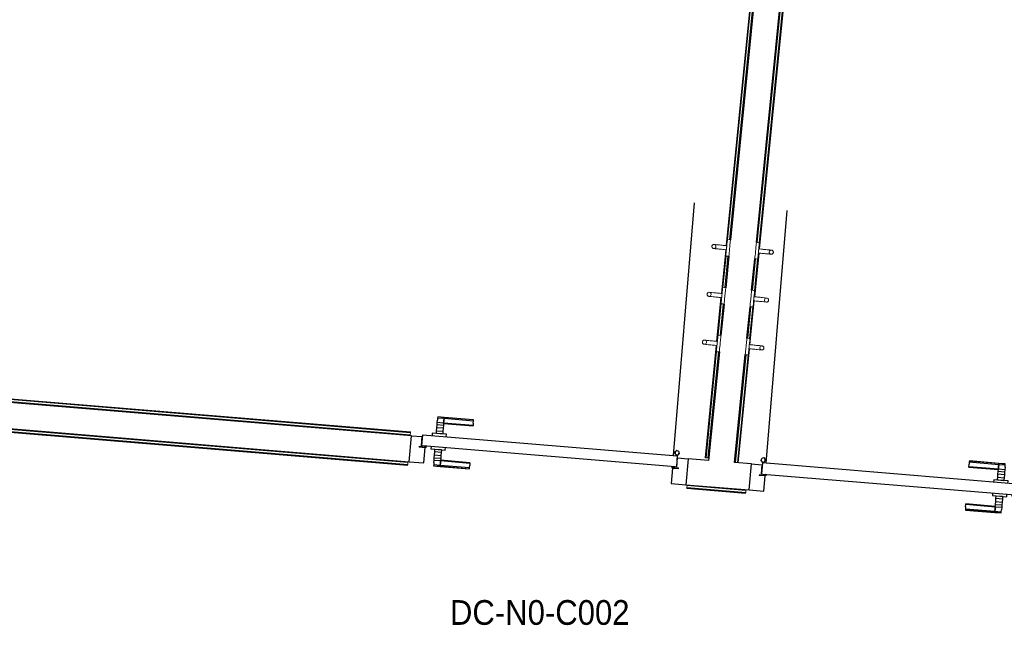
# Model space of a CAD drawing. Header units: millimetres. Extents: x 1909 to 61055, y -36590 to 14615.
# Tile 20 of 40: x 26740 to 30325, y -20157 to -17954. Entities that reach past the tile are written whole.
import ezdxf

# ---------------------------------------------------------------- set-up
doc = ezdxf.new("R2010")
doc.units = ezdxf.units.MM
for name, color, linetype, lineweight in [('A-AREA-IDEN', 7, 'Continuous', 30), ('A-DETL-GENF', 7, 'Continuous', 18), ('A-DOOR', 7, 'Continuous', 25), ('A-FLOR', 7, 'Continuous', 25), ('A-FLOR-HRAL', 7, 'Continuous', 18), ('A-WALL', 7, 'Continuous', 25), ('I-FURN', 7, 'Continuous', 18), ('Q-SPCQ', 7, 'Continuous', 18)]:
    doc.layers.add(name, color=color, linetype=linetype, lineweight=lineweight)
doc.styles.add('Arial_1', font='arial.ttf', dxfattribs={"width": 0.9, "height": 90})

# ---------------------------------------------------------------- blocks, each defined once
blk = doc.blocks.new('PRT_SIMPLE_HUI_58x68x48 - PRT_BOIS_1V_930x2040x40-V1-2021_015_1111_DCE_1_50_N0 FINI_SSI_SDI')
at = {"layer": 'A-DETL-GENF', "lineweight": 25}
h = blk.add_hatch(color=256, dxfattribs=at)
h.paths.add_polyline_path([(-483.8, -9.7), (-485.1, -11.7), (-496.1, -13.2), (-500.5, -13.6), (-500.5, -14.5), (-495.9, -14.5), (-483.8, -12.8), (-483.8, -10.5)])
h.paths.add_polyline_path([(-508.5, -8), (-508.5, -11.5), (-502, -11.5), (-502.1, -10.2), (-505.2, -10.2), (-505.2, -9.3), (-488.4, -9.4), (-485.1, -10.6), (-483.8, -9.7), (-489.6, -8), (-505.4, -8)])
h = blk.add_hatch(color=256, dxfattribs=at)
h.paths.add_polyline_path([(413.8, -9.7), (413.8, -12.8), (426.2, -14.5), (430.5, -14.1), (430.4, -13.2), (425.9, -13.2), (415.1, -11.7), (414.4, -10.7)])
h.paths.add_polyline_path([(418.5, -8), (413.8, -9.7), (415.1, -10.6), (418.7, -9.3), (435.2, -9.3), (435.2, -10.2), (432, -10.5), (432, -11.5), (438.5, -11.5), (438.5, -8), (418.6, -8)])
at = {"layer": 'A-DETL-GENF'}
for p, q in [((-488.5, -8), (-508.5, -8)), ((-508.5, -8), (-508.5, -11.5)), ((-508.5, -11.5), (-502, -11.5)), ((-505.2, -10.2), (-505.2, -9.3)), ((-505.2, -9.3), (-488.7, -9.3)), ((-502, -10.2), (-505.2, -10.2)), ((-502, -11.5), (-502, -10.2)), ((-496.1, -13.2), (-500.5, -13.2)), ((-500.5, -13.2), (-500.5, -14.5)), ((-500.5, -14.5), (-496, -14.5)), ((-485.1, -11.7), (-496.1, -13.2)), ((-496, -14.5), (-483.8, -12.8)), ((-488.7, -9.3), (-485.1, -10.6)), ((-483.8, -9.7), (-488.5, -8)), ((-485.1, -10.6), (-485.1, -11.7)), ((-483.8, -12.8), (-483.8, -9.7)), ((418.5, -8), (413.8, -9.7)), ((413.8, -9.7), (413.8, -12.8)), ((413.8, -12.8), (426, -14.5)), ((415.1, -10.6), (418.7, -9.3)), ((415.1, -11.7), (415.1, -10.6)), ((426.1, -13.2), (415.1, -11.7)), ((438.5, -8), (418.5, -8)), ((418.7, -9.3), (435.2, -9.3)), ((426, -14.5), (430.5, -14.5)), ((430.5, -13.2), (426.1, -13.2)), ((430.5, -14.5), (430.5, -13.2)), ((435.2, -10.2), (432, -10.2)), ((432, -10.2), (432, -11.5)), ((432, -11.5), (438.5, -11.5)), ((435.2, -9.3), (435.2, -10.2)), ((438.5, -11.5), (438.5, -8))]:
    blk.add_line(p, q, dxfattribs=at)
at = {"layer": 'A-DOOR'}
for p, q in [((-427.1, 55), (-450.6, 55)), ((-450.6, 55), (-450.6, 54.5)), ((-450.6, 54.5), (-450.6, 50.4)), ((-427.1, 54.5), (-450.6, 54.5)), ((-450.6, 50.4), (-450.6, 43.3)), ((-427.1, 50.4), (-450.6, 50.4)), ((-450.6, 34), (-450.6, 43.3)), ((-319.6, 55), (-427.1, 55)), ((-427.1, 55), (-427.1, 54.5)), ((-427.1, 54.5), (-427.1, 55)), ((-427.1, 54.5), (-427.1, 50.4)), ((-319.6, 54.5), (-427.1, 54.5)), ((-427.1, 50.4), (-427.1, 54.5)), ((-427.1, 50.4), (-427.1, 43.3)), ((-319.6, 50.4), (-427.1, 50.4)), ((-427.1, 43.3), (-427.1, 50.4)), ((-427.1, 34), (-427.1, 43.3)), ((-427.1, 43.3), (-427.1, 34)), ((-319.6, 54.5), (-319.6, 55)), ((-319.6, 50.4), (-319.6, 54.5)), ((-319.6, 43.3), (-319.6, 50.4)), ((-319.6, 43.3), (-319.6, 34)), ((-450.6, 25.6), (-450.6, 34)), ((-427.1, 34), (-450.6, 34)), ((-450.6, 15.2), (-450.6, 25.6)), ((-427.1, 25.6), (-450.6, 25.6)), ((-450.6, 4.4), (-450.6, 15.2)), ((-427.1, 15.2), (-450.6, 15.2)), ((-450.6, -4), (-450.6, 4.4)), ((-450.6, 4.4), (-427.1, 4.4)), ((-427.1, 32.8), (-427.1, 34)), ((-319.6, 34), (-427.1, 34)), ((-427.1, 34), (-427.1, 25.6)), ((-427.1, 32.8), (-319.6, 32.8)), ((-427.1, 25.6), (-427.1, 15.2)), ((-427.1, 15.2), (-427.1, 4.4)), ((-427.1, 4.4), (-427.1, -4)), ((-319.6, 34), (-319.6, 32.8)), ((-499.5, -14.5), (-499.5, -54.5)), ((426, -14.5), (-496, -14.5)), ((-465.6, -5.5), (-465.6, -14.5)), ((-413.4, -5.5), (-465.6, -5.5)), ((-450.6, -4), (-450.6, -5)), ((-450.6, -5), (-427.1, -5)), ((-427.1, -5), (-427.1, -4)), ((-413.4, -14.5), (-413.4, -5.5)), ((430.5, -54.5), (430.5, -14.5)), ((-499.5, -54.5), (430.5, -54.5)), ((-465.6, -54.5), (-465.6, -63.5)), ((-465.6, -63.5), (-413.4, -63.5)), ((-427.1, -64), (-450.6, -64)), ((-450.6, -64), (-450.6, -65)), ((-450.6, -73.4), (-450.6, -65)), ((-427.1, -65), (-427.1, -64)), ((-427.1, -65), (-427.1, -73.4)), ((-413.4, -63.5), (-413.4, -54.5)), ((417, -54.5), (417, -977.5)), ((-450.6, -84.2), (-450.6, -73.4)), ((-427.1, -73.4), (-450.6, -73.4)), ((-450.6, -94.6), (-450.6, -84.2)), ((-450.6, -84.2), (-427.1, -84.2)), ((-450.6, -103), (-450.6, -94.6)), ((-450.6, -94.6), (-427.1, -94.6)), ((-450.6, -112.3), (-450.6, -103)), ((-450.6, -103), (-427.1, -103)), ((-427.1, -73.4), (-427.1, -84.2)), ((-427.1, -84.2), (-427.1, -94.6)), ((-427.1, -94.6), (-427.1, -103)), ((-427.1, -103), (-427.1, -101.8)), ((-319.6, -101.8), (-427.1, -101.8)), ((-427.1, -112.3), (-427.1, -103)), ((-427.1, -103), (-319.6, -103)), ((-427.1, -103), (-427.1, -112.3)), ((-319.6, -101.8), (-319.6, -103)), ((-319.6, -103), (-319.6, -112.3)), ((-450.6, -112.3), (-450.6, -119.4)), ((-450.6, -119.4), (-450.6, -123.5)), ((-450.6, -119.4), (-427.1, -119.4)), ((-450.6, -123.5), (-450.6, -124)), ((-450.6, -123.5), (-427.1, -123.5)), ((-450.6, -124), (-427.1, -124)), ((-427.1, -112.3), (-427.1, -119.4)), ((-427.1, -119.4), (-427.1, -112.3)), ((-427.1, -119.4), (-427.1, -123.5)), ((-427.1, -119.4), (-319.6, -119.4)), ((-427.1, -123.5), (-427.1, -119.4)), ((-427.1, -123.5), (-427.1, -124)), ((-427.1, -123.5), (-319.6, -123.5)), ((-427.1, -124), (-427.1, -123.5)), ((-427.1, -124), (-319.6, -124)), ((-319.6, -119.4), (-319.6, -112.3)), ((-319.6, -123.5), (-319.6, -119.4)), ((-319.6, -124), (-319.6, -123.5))]:
    blk.add_line(p, q, dxfattribs=at)
for radius, start, end in [(9.12, 155.8208, 180), (9.12, 180, 204.1792), (7.5, 360, 180), (7.5, 180, 360), (7.5, 182.0617, 240), (7.5, 135, 163.5846), (9.12, 111.9887, 120), (7.5, 90, 120), (7.5, 270, 0), (7.5, 60, 86.9532), (9.12, 60, 68.0113), (7.5, 0, 30), (9.12, 0, 24.1792), (9.12, 240, 248.0113)]:
    blk.add_arc((429, -65.5), radius, start, end, dxfattribs=at)
at = {"layer": 'Q-SPCQ'}
for p, q in [((430.5, -54.5), (403.5, -54.5)), ((430.5, -40.5), (430.5, -54.5))]:
    blk.add_line(p, q, dxfattribs=at)
blk = doc.blocks.new('PRT_SIMPLE_HUI_58x68x48 - PRT_BOIS_1V_930x2040x40-552385-2021_015_1111_DCE_1_50_N0 FINI_SSI_SDI')
at = {"layer": 'A-DETL-GENF', "lineweight": 25}
h = blk.add_hatch(color=256, dxfattribs=at)
h.paths.add_polyline_path([(-483.8, 9.7), (-483.8, 12.8), (-496.2, 14.5), (-500.5, 14.1), (-500.4, 13.2), (-495.9, 13.2), (-485.1, 11.7), (-484.4, 10.7)])
h.paths.add_polyline_path([(-488.5, 8), (-483.8, 9.7), (-485.1, 10.6), (-488.7, 9.3), (-505.2, 9.3), (-505.2, 10.2), (-502, 10.5), (-502, 11.5), (-508.5, 11.5), (-508.5, 8), (-488.6, 8)])
h = blk.add_hatch(color=256, dxfattribs=at)
h.paths.add_polyline_path([(413.8, 9.7), (415.1, 11.7), (426.1, 13.2), (430.5, 13.6), (430.5, 14.5), (425.9, 14.5), (413.8, 12.8), (413.8, 10.5)])
h.paths.add_polyline_path([(438.5, 8), (438.5, 11.5), (432, 11.5), (432.1, 10.2), (435.2, 10.2), (435.2, 9.3), (418.4, 9.4), (415.1, 10.6), (413.8, 9.7), (419.6, 8), (435.4, 8)])
at = {"layer": 'A-DETL-GENF'}
for p, q in [((-508.5, 11.5), (-502, 11.5)), ((-508.5, 8), (-508.5, 11.5)), ((-488.5, 8), (-508.5, 8)), ((-505.2, 10.2), (-505.2, 9.3)), ((-502, 10.2), (-505.2, 10.2)), ((-505.2, 9.3), (-488.7, 9.3)), ((-502, 11.5), (-502, 10.2)), ((-500.5, 14.5), (-496, 14.5)), ((-500.5, 13.2), (-500.5, 14.5)), ((-496.1, 13.2), (-500.5, 13.2)), ((-485.1, 11.7), (-496.1, 13.2)), ((-496, 14.5), (-483.8, 12.8)), ((-488.7, 9.3), (-485.1, 10.6)), ((-483.8, 9.7), (-488.5, 8)), ((-485.1, 10.6), (-485.1, 11.7)), ((-483.8, 12.8), (-483.8, 9.7)), ((413.8, 12.8), (426, 14.5)), ((413.8, 9.7), (413.8, 12.8)), ((418.5, 8), (413.8, 9.7)), ((426.1, 13.2), (415.1, 11.7)), ((415.1, 11.7), (415.1, 10.6)), ((415.1, 10.6), (418.7, 9.3)), ((438.5, 8), (418.5, 8)), ((418.7, 9.3), (435.2, 9.3)), ((426, 14.5), (430.5, 14.5)), ((430.5, 13.2), (426.1, 13.2)), ((430.5, 14.5), (430.5, 13.2)), ((432, 11.5), (438.5, 11.5)), ((432, 10.2), (432, 11.5)), ((435.2, 10.2), (432, 10.2)), ((435.2, 9.3), (435.2, 10.2)), ((438.5, 11.5), (438.5, 8))]:
    blk.add_line(p, q, dxfattribs=at)
at = {"layer": 'A-DOOR'}
for p, q in [((417, 54.5), (417, 977.5)), ((-427.1, 124), (-450.6, 124)), ((-450.6, 124), (-450.6, 123.5)), ((-450.6, 123.5), (-450.6, 119.4)), ((-427.1, 123.5), (-450.6, 123.5)), ((-450.6, 119.4), (-450.6, 112.3)), ((-427.1, 119.4), (-450.6, 119.4)), ((-450.6, 103), (-450.6, 112.3)), ((-319.6, 124), (-427.1, 124)), ((-427.1, 124), (-427.1, 123.5)), ((-427.1, 123.5), (-427.1, 124)), ((-427.1, 123.5), (-427.1, 119.4)), ((-319.6, 123.5), (-427.1, 123.5)), ((-427.1, 119.4), (-427.1, 123.5)), ((-427.1, 119.4), (-427.1, 112.3)), ((-319.6, 119.4), (-427.1, 119.4)), ((-427.1, 112.3), (-427.1, 119.4)), ((-427.1, 103), (-427.1, 112.3)), ((-427.1, 112.3), (-427.1, 103)), ((-319.6, 123.5), (-319.6, 124)), ((-319.6, 119.4), (-319.6, 123.5)), ((-319.6, 112.3), (-319.6, 119.4)), ((-319.6, 112.3), (-319.6, 103)), ((-450.6, 94.6), (-450.6, 103)), ((-427.1, 103), (-450.6, 103)), ((-450.6, 84.2), (-450.6, 94.6)), ((-427.1, 94.6), (-450.6, 94.6)), ((-450.6, 73.4), (-450.6, 84.2)), ((-427.1, 84.2), (-450.6, 84.2)), ((-450.6, 65), (-450.6, 73.4)), ((-450.6, 73.4), (-427.1, 73.4)), ((-427.1, 101.8), (-427.1, 103)), ((-319.6, 103), (-427.1, 103)), ((-427.1, 103), (-427.1, 94.6)), ((-427.1, 101.8), (-319.6, 101.8)), ((-427.1, 94.6), (-427.1, 84.2)), ((-427.1, 84.2), (-427.1, 73.4)), ((-427.1, 73.4), (-427.1, 65)), ((-319.6, 103), (-319.6, 101.8)), ((-499.5, 54.5), (430.5, 54.5)), ((-499.5, 14.5), (-499.5, 54.5)), ((-465.6, 63.5), (-465.6, 54.5)), ((-413.4, 63.5), (-465.6, 63.5)), ((-450.6, 65), (-450.6, 64)), ((-450.6, 64), (-427.1, 64)), ((-427.1, 64), (-427.1, 65)), ((-413.4, 54.5), (-413.4, 63.5)), ((430.5, 54.5), (430.5, 14.5)), ((426, 14.5), (-496, 14.5)), ((-465.6, 14.5), (-465.6, 5.5)), ((-465.6, 5.5), (-413.4, 5.5)), ((-427.1, 5), (-450.6, 5)), ((-450.6, 5), (-450.6, 4)), ((-450.6, -4.4), (-450.6, 4)), ((-427.1, 4), (-427.1, 5)), ((-427.1, 4), (-427.1, -4.4)), ((-413.4, 5.5), (-413.4, 14.5)), ((-450.6, -15.2), (-450.6, -4.4)), ((-427.1, -4.4), (-450.6, -4.4)), ((-450.6, -25.6), (-450.6, -15.2)), ((-450.6, -15.2), (-427.1, -15.2)), ((-450.6, -34), (-450.6, -25.6)), ((-450.6, -25.6), (-427.1, -25.6)), ((-450.6, -43.3), (-450.6, -34)), ((-450.6, -34), (-427.1, -34)), ((-427.1, -4.4), (-427.1, -15.2)), ((-427.1, -15.2), (-427.1, -25.6)), ((-427.1, -25.6), (-427.1, -34)), ((-427.1, -34), (-427.1, -32.8)), ((-319.6, -32.8), (-427.1, -32.8)), ((-427.1, -43.3), (-427.1, -34)), ((-427.1, -34), (-319.6, -34)), ((-427.1, -34), (-427.1, -43.3)), ((-319.6, -32.8), (-319.6, -34)), ((-319.6, -34), (-319.6, -43.3)), ((-450.6, -43.3), (-450.6, -50.4)), ((-450.6, -50.4), (-450.6, -54.5)), ((-450.6, -50.4), (-427.1, -50.4)), ((-450.6, -54.5), (-450.6, -55)), ((-450.6, -54.5), (-427.1, -54.5)), ((-450.6, -55), (-427.1, -55)), ((-427.1, -43.3), (-427.1, -50.4)), ((-427.1, -50.4), (-427.1, -43.3)), ((-427.1, -50.4), (-427.1, -54.5)), ((-427.1, -50.4), (-319.6, -50.4)), ((-427.1, -54.5), (-427.1, -50.4)), ((-427.1, -54.5), (-427.1, -55)), ((-427.1, -54.5), (-319.6, -54.5)), ((-427.1, -55), (-427.1, -54.5)), ((-427.1, -55), (-319.6, -55)), ((-319.6, -50.4), (-319.6, -43.3)), ((-319.6, -54.5), (-319.6, -50.4)), ((-319.6, -55), (-319.6, -54.5))]:
    blk.add_line(p, q, dxfattribs=at)
for radius, start, end in [(7.5, 360, 180), (7.5, 120.0181, 180), (9.12, 111.9887, 120), (7.5, 0, 90), (9.12, 155.8208, 180), (9.12, 180, 204.1792), (7.5, 180, 360), (7.5, 195, 225), (9.12, 240, 248.0113), (7.5, 240, 300), (9.12, 291.9887, 300), (7.5, 330.1131, 0), (9.12, 335.8208, 0)]:
    blk.add_arc((429, 65.5), radius, start, end, dxfattribs=at)
at = {"layer": 'Q-SPCQ'}
for p, q in [((430.5, 54.5), (403.5, 54.5)), ((430.5, 40.5), (430.5, 54.5))]:
    blk.add_line(p, q, dxfattribs=at)
blk = doc.blocks.new('Garde-corps - Garde-corps-505703-2021_015_1111_DCE_1_50_N0 FINI_SSI_SDI')
at = {"layer": 'A-FLOR-HRAL'}
for p, q in [((-9946.8, -14744.5), (-10346.7, -18775.8)), ((-9945, -14743), (-10345, -18775.9)), ((-9943.1, -14741.4), (-10341.1, -18754.3)), ((-9935.3, -14734.9), (-10334, -18754.4)), ((-10348.1, -18790.7), (-10363.9, -18949.9)), ((-10346.5, -18790.8), (-10362.3, -18950.1)), ((-10346.9, -18812.7), (-10358.4, -18928.5)), ((-10339.9, -18814.1), (-10351.2, -18928.6)), ((-10365.4, -18964.8), (-10381.2, -19124.1)), ((-10363.8, -18965), (-10379.6, -19124.2)), ((-10364.2, -18986.9), (-10375.7, -19102.6)), ((-10357.2, -18988.3), (-10368.5, -19102.7)), ((-10382.7, -19139), (-10423.2, -19547.4)), ((-10381, -19139.1), (-10421.5, -19547.5)), ((-10381.5, -19161), (-10419.8, -19547.7)), ((-10374.4, -19162.4), (-10412.7, -19548.4)), ((-11497, -19464.1), (-14693, -19199)), ((-11496.4, -19457), (-14685.3, -19192.5)), ((-11496.3, -19455.2), (-14683.5, -19190.9)), ((-11496.1, -19453.6), (-14681.7, -19189.4)), ((-11497.2, -19467), (-11497, -19464.1)), ((-11496.4, -19457), (-11497, -19464.1)), ((-11496.3, -19455.2), (-11496.4, -19457)), ((-11496.3, -19455.2), (-11496.1, -19453.6)), ((-10423.2, -19547.4), (-10421.5, -19547.5)), ((-10419.8, -19547.7), (-10421.5, -19547.5)), ((-10412.7, -19548.4), (-10419.8, -19547.7)), ((-10412.7, -19548.4), (-10409.7, -19548.7))]:
    blk.add_line(p, q, dxfattribs=at)
blk = doc.blocks.new('Garde-corps - Garde-corps-505843-2021_015_1111_DCE_1_50_N0 FINI_SSI_SDI')
at = {"layer": 'A-FLOR-HRAL'}
for p, q in [((-10233.5, -18764.4), (-9834.6, -14743.3)), ((-10226.9, -18787.6), (-9826.7, -14752.9)), ((-10226.4, -18765.7), (-9828.2, -14751)), ((-10225.2, -18787.8), (-9825.2, -14754.7)), ((-10244.1, -18961.8), (-10228.3, -18802.6)), ((-10242.5, -18962), (-10226.7, -18802.7)), ((-10250.7, -18938.5), (-10239.4, -18824.1)), ((-10243.7, -18939.8), (-10232.2, -18824.1)), ((-10268, -19112.7), (-10256.7, -18998.2)), ((-10261.4, -19135.9), (-10245.6, -18976.7)), ((-10261, -19114), (-10249.5, -18998.3)), ((-10259.8, -19136.1), (-10244, -18976.9)), ((-10312.9, -19565.3), (-10273.9, -19172.4)), ((-10305.8, -19565.9), (-10266.8, -19172.4)), ((-10304.1, -19566), (-10262.9, -19150.9)), ((-10302.4, -19566.2), (-10261.2, -19151))]:
    blk.add_line(p, q, dxfattribs=at)
blk = doc.blocks.new('Garde-corps - Garde-corps-507164-2021_015_1111_DCE_1_50_N0 FINI_SSI_SDI')
at = {"layer": 'A-FLOR-HRAL'}
for p, q in [((-14903.8, -19430.4), (-14891.6, -19283.8)), ((-14891.6, -19283.8), (-11505.3, -19564.7)), ((-14885.1, -19291.5), (-14891.6, -19283.8)), ((-14896.7, -19430.9), (-14885.1, -19291.5)), ((-14894.9, -19431.1), (-14883.5, -19293.4)), ((-14893.3, -19431.2), (-14882, -19295.2)), ((-14885.1, -19291.5), (-11505.9, -19571.8)), ((-14883.5, -19293.4), (-11506.1, -19573.5)), ((-14882, -19295.2), (-11506.2, -19575.2)), ((-14906.8, -19430.1), (-14903.8, -19430.4)), ((-14896.7, -19430.9), (-14903.8, -19430.4)), ((-14894.9, -19431.1), (-14896.7, -19430.9)), ((-14894.9, -19431.1), (-14893.3, -19431.2)), ((-11505.9, -19571.8), (-11506.1, -19573.5)), ((-11505.3, -19564.7), (-11505.9, -19571.8)), ((-11505.3, -19564.7), (-11505.1, -19561.7)), ((-11506.2, -19575.2), (-11506.1, -19573.5))]:
    blk.add_line(p, q, dxfattribs=at)
for points, knots in [([(-14891.6, -19283.8), (-14891.6, -19283.8), (-14891.7, -19283.8), (-14891.8, -19283.6), (-14892, -19283.4), (-14892.2, -19283.2), (-14892.3, -19283), (-14892.5, -19282.9), (-14892.7, -19282.6), (-14892.9, -19282.3), (-14893.2, -19282), (-14893.4, -19281.8), (-14893.8, -19281.3), (-14894.1, -19280.9), (-14894.4, -19280.6)], [0, 0, 0, 0, 0.166667, 0.25, 0.333333, 0.416667, 0.458333, 0.5, 0.583333, 0.666667, 0.708333, 0.75, 0.833333, 1, 1, 1, 1]), ([(-14882, -19295.2), (-14882, -19295.2), (-14882.1, -19295.2), (-14882.2, -19295), (-14882.3, -19294.9), (-14882.4, -19294.7), (-14882.6, -19294.5), (-14882.7, -19294.4), (-14882.8, -19294.2), (-14882.9, -19294.1), (-14883, -19294), (-14883.2, -19293.9), (-14883.3, -19293.7), (-14883.4, -19293.6), (-14883.5, -19293.5), (-14883.5, -19293.4)], [0.1, 0.1, 0.1, 0.1, 0.2, 0.3, 0.4, 0.475, 0.55, 0.6, 0.65, 0.7, 0.75, 0.8, 0.85, 0.9, 1, 1, 1, 1])]:
    blk.add_open_spline(points, degree=3, knots=knots, dxfattribs=at)
blk = doc.blocks.new('Garde-corps - Garde-corps-507494-2021_015_1111_DCE_1_50_N0 FINI_SSI_SDI')
at = {"layer": 'A-FLOR-HRAL'}
for p, q in [((-10489.6, -19657.9), (-10489.7, -19659.5)), ((-10489.7, -19659.5), (-10275.8, -19677.2)), ((-10489.6, -19657.9), (-10489.4, -19656.1)), ((-10489.6, -19657.9), (-10275.7, -19675.6)), ((-10489.4, -19656.1), (-10488.8, -19649)), ((-10489.4, -19656.1), (-10275.5, -19673.9)), ((-10488.6, -19646), (-10488.8, -19649)), ((-10488.8, -19649), (-10274.9, -19666.8)), ((-10275.8, -19677.2), (-10275.7, -19675.6)), ((-10275.5, -19673.9), (-10275.7, -19675.6)), ((-10274.9, -19666.8), (-10275.5, -19673.9)), ((-10274.9, -19666.8), (-10274.7, -19663.8))]:
    blk.add_line(p, q, dxfattribs=at)
blk = doc.blocks.new('72_PATERE_HEWI SERIE 477 - Colour - 92 Anthracite grey-566101-2021_015_1111_DCE_1_50_N0 FINI_SSI_SDI')
at = {"layer": 'A-DETL-GENF'}
for p, q in [((-10398.4, -18776.9), (-10398.6, -18778.1)), ((-10398.6, -18778.1), (-10398.6, -18779.4)), ((-10398.6, -18779.4), (-10398.4, -18780.7)), ((-10397.9, -18775.6), (-10398.4, -18776.9)), ((-10398.4, -18780.7), (-10398, -18782)), ((-10398, -18782), (-10397.4, -18783.1)), ((-10397.3, -18774.5), (-10397.9, -18775.6)), ((-10397.4, -18783.1), (-10396.5, -18784.1)), ((-10396.4, -18773.5), (-10397.3, -18774.5)), ((-10396.5, -18784.1), (-10395.5, -18785)), ((-10395.4, -18772.7), (-10396.4, -18773.5)), ((-10394.3, -18772), (-10395.4, -18772.7)), ((-10392.6, -18771.5), (-10394.3, -18772)), ((-10391.1, -18771.4), (-10392.6, -18771.5)), ((-10384.9, -18772), (-10391.1, -18771.4)), ((-10391.1, -18771.4), (-10387.7, -18772.2)), ((-10387.7, -18772.2), (-10391.1, -18771.4)), ((-10386.4, -18784.7), (-10389.1, -18786.1)), ((-10389.1, -18786.1), (-10386.4, -18784.7)), ((-10387.7, -18772.2), (-10385.4, -18774.1)), ((-10385.4, -18774.1), (-10387.7, -18772.2)), ((-10384.5, -18782.3), (-10386.4, -18784.7)), ((-10386.4, -18784.7), (-10384.5, -18782.3)), ((-10385.4, -18774.1), (-10384, -18776.8)), ((-10384, -18776.8), (-10385.4, -18774.1)), ((-10381.2, -18772.3), (-10384.9, -18772)), ((-10383.7, -18779.6), (-10384.5, -18782.3)), ((-10384.5, -18782.3), (-10383.7, -18779.6)), ((-10384, -18776.8), (-10383.7, -18779.6)), ((-10383.7, -18779.6), (-10384, -18776.8)), ((-10374.6, -18773), (-10381.2, -18772.3)), ((-10370.3, -18773.4), (-10374.6, -18773)), ((-10365.9, -18773.9), (-10370.3, -18773.4)), ((-10361.6, -18774.3), (-10365.9, -18773.9)), ((-10357.2, -18774.7), (-10361.6, -18774.3)), ((-10352.9, -18775.2), (-10357.2, -18774.7)), ((-10348.5, -18775.6), (-10352.9, -18775.2)), ((-10344.2, -18776), (-10348.5, -18775.6)), ((-10345.2, -18786.1), (-10344.9, -18783.5)), ((-10343.6, -18770.8), (-10345.1, -18785.5)), ((-10344.9, -18783.5), (-10344.6, -18780.8)), ((-10344.6, -18780.8), (-10344.4, -18778.2)), ((-10344.4, -18778.2), (-10344.2, -18776)), ((-10342.8, -18762.6), (-10343.6, -18770.8)), ((-10342.3, -18757.7), (-10342.8, -18762.6)), ((-10342.2, -18756.2), (-10342.3, -18757.7)), ((-10342.1, -18755.1), (-10342.2, -18756.2)), ((-10340.4, -18753.8), (-10342.1, -18755.1)), ((-10331, -18754.7), (-10340.4, -18753.8)), ((-10334.2, -18787), (-10333.9, -18784.6)), ((-10333.9, -18784.6), (-10333.7, -18782.1)), ((-10333.7, -18782.1), (-10333.3, -18778.3)), ((-10333.3, -18778.3), (-10332.9, -18774.4)), ((-10332.9, -18774.4), (-10332.6, -18770.7)), ((-10332.6, -18770.7), (-10332.2, -18767.2)), ((-10332.2, -18767.2), (-10331.8, -18762.8)), ((-10331.8, -18762.8), (-10331, -18754.7)), ((-10395.5, -18785), (-10394.4, -18785.6)), ((-10394.4, -18785.6), (-10393.3, -18786.1)), ((-10393.3, -18786.1), (-10391.9, -18786.3)), ((-10389.1, -18786.1), (-10391.9, -18786.3)), ((-10391.9, -18786.3), (-10389.1, -18786.1)), ((-10391.9, -18786.3), (-10386.3, -18786.9)), ((-10386.3, -18786.9), (-10382.7, -18787.3)), ((-10382.7, -18787.3), (-10376.1, -18787.9)), ((-10376.1, -18787.9), (-10371.8, -18788.3)), ((-10371.8, -18788.3), (-10367.4, -18788.8)), ((-10367.4, -18788.8), (-10363.1, -18789.2)), ((-10363.1, -18789.2), (-10358.7, -18789.6)), ((-10358.7, -18789.6), (-10354.3, -18790.1)), ((-10354.3, -18790.1), (-10350, -18790.5)), ((-10350, -18790.5), (-10345.6, -18790.9)), ((-10347.6, -18810.7), (-10347.7, -18811.7)), ((-10347.7, -18811.7), (-10346.4, -18813.5)), ((-10347.5, -18809.8), (-10347.6, -18810.7)), ((-10347.2, -18806.7), (-10347.5, -18809.8)), ((-10346.8, -18802.5), (-10347.2, -18806.7)), ((-10346.4, -18799), (-10346.8, -18802.5)), ((-10346.1, -18795.2), (-10346.4, -18799)), ((-10346.4, -18813.5), (-10341.6, -18813.9)), ((-10345.7, -18791.4), (-10346.1, -18795.2)), ((-10345.1, -18785.5), (-10345.7, -18791.4)), ((-10345.6, -18790.9), (-10345.4, -18788.8)), ((-10345.4, -18788.8), (-10345.2, -18786.1)), ((-10341.6, -18813.9), (-10336.9, -18814.4)), ((-10336.9, -18814.4), (-10336.2, -18807.6)), ((-10336.2, -18807.6), (-10335.8, -18803.7)), ((-10335.8, -18803.7), (-10334.8, -18793.4)), ((-10334.8, -18793.4), (-10334.4, -18789.6)), ((-10334.4, -18789.6), (-10334.2, -18787))]:
    blk.add_line(p, q, dxfattribs=at)
blk = doc.blocks.new('72_PATERE_HEWI SERIE 477 - Colour - 92 Anthracite grey-568995-2021_015_1111_DCE_1_50_N0 FINI_SSI_SDI')
at = {"layer": 'A-DETL-GENF'}
for p, q in [((-10238.4, -18783.8), (-10238.8, -18787.6)), ((-10238, -18780.1), (-10238.4, -18783.8)), ((-10237.7, -18776.6), (-10238, -18780.1)), ((-10237.2, -18772.2), (-10237.7, -18776.6)), ((-10236.4, -18764.1), (-10237.2, -18772.2)), ((-10227, -18765), (-10236.4, -18764.1)), ((-10228.6, -18797), (-10227.2, -18782.3)), ((-10227.2, -18782.3), (-10226.4, -18774.1)), ((-10225.6, -18766.7), (-10227, -18765)), ((-10226.4, -18774.1), (-10225.9, -18769.3)), ((-10225.9, -18769.3), (-10225.7, -18767.8)), ((-10225.7, -18767.8), (-10225.6, -18766.7)), ((-10241.7, -18817), (-10242.4, -18823.8)), ((-10241.3, -18813.1), (-10241.7, -18817)), ((-10240.3, -18802.8), (-10241.3, -18813.1)), ((-10239.9, -18798.9), (-10240.3, -18802.8)), ((-10239.6, -18796.4), (-10239.9, -18798.9)), ((-10239.4, -18793.9), (-10239.6, -18796.4)), ((-10239.1, -18791.5), (-10239.4, -18793.9)), ((-10238.8, -18787.6), (-10239.1, -18791.5)), ((-10231.1, -18821.4), (-10230.7, -18818.2)), ((-10230.7, -18818.2), (-10230.3, -18814)), ((-10230.3, -18814), (-10230, -18810.6)), ((-10230, -18810.6), (-10229.6, -18806.8)), ((-10229.6, -18806.8), (-10229.2, -18802.9)), ((-10229.2, -18802.9), (-10228.6, -18797)), ((-10229, -18800.3), (-10229.2, -18802.5)), ((-10229.2, -18802.5), (-10224.8, -18802.9)), ((-10228.7, -18797.7), (-10229, -18800.3)), ((-10228.4, -18795), (-10228.7, -18797.7)), ((-10228.2, -18792.4), (-10228.4, -18795)), ((-10227.9, -18789.7), (-10228.2, -18792.4)), ((-10227.7, -18787.6), (-10227.9, -18789.7)), ((-10223.4, -18788), (-10227.7, -18787.6)), ((-10224.8, -18802.9), (-10220.5, -18803.3)), ((-10219, -18788.4), (-10223.4, -18788)), ((-10220.5, -18803.3), (-10216.1, -18803.8)), ((-10214.6, -18788.9), (-10219, -18788.4)), ((-10216.1, -18803.8), (-10211.8, -18804.2)), ((-10210.3, -18789.3), (-10214.6, -18788.9)), ((-10211.8, -18804.2), (-10207.4, -18804.6)), ((-10205.9, -18789.7), (-10210.3, -18789.3)), ((-10207.4, -18804.6), (-10203.1, -18805.1)), ((-10201.6, -18790.2), (-10205.9, -18789.7)), ((-10203.1, -18805.1), (-10198.7, -18805.5)), ((-10197.2, -18790.6), (-10201.6, -18790.2)), ((-10198.7, -18805.5), (-10192.1, -18806.2)), ((-10190.6, -18791.2), (-10197.2, -18790.6)), ((-10192.1, -18806.2), (-10188.5, -18806.5)), ((-10187, -18791.6), (-10190.6, -18791.2)), ((-10189.6, -18798.9), (-10188.8, -18796.2)), ((-10188.8, -18796.2), (-10189.6, -18798.9)), ((-10189.4, -18801.7), (-10189.6, -18798.9)), ((-10189.6, -18798.9), (-10189.4, -18801.7)), ((-10188, -18804.4), (-10189.4, -18801.7)), ((-10189.4, -18801.7), (-10188, -18804.4)), ((-10188.8, -18796.2), (-10186.9, -18793.8)), ((-10186.9, -18793.8), (-10188.8, -18796.2)), ((-10188.5, -18806.5), (-10182.9, -18807.1)), ((-10185.6, -18806.3), (-10188, -18804.4)), ((-10188, -18804.4), (-10185.6, -18806.3)), ((-10180.7, -18792.3), (-10187, -18791.6)), ((-10186.9, -18793.8), (-10184.2, -18792.4)), ((-10184.2, -18792.4), (-10186.9, -18793.8)), ((-10182.9, -18807.1), (-10185.6, -18806.3)), ((-10185.6, -18806.3), (-10182.9, -18807.1)), ((-10184.2, -18792.4), (-10180.7, -18792.3)), ((-10180.7, -18792.3), (-10184.2, -18792.4)), ((-10182.9, -18807.1), (-10181.5, -18807.1)), ((-10181.5, -18807.1), (-10180.3, -18806.9)), ((-10179.4, -18792.7), (-10180.7, -18792.3)), ((-10180.3, -18806.9), (-10179.1, -18806.4)), ((-10177.8, -18793.5), (-10179.4, -18792.7)), ((-10179.1, -18806.4), (-10177.9, -18805.8)), ((-10177.9, -18805.8), (-10176.9, -18805)), ((-10176.8, -18794.4), (-10177.8, -18793.5)), ((-10176.9, -18805), (-10176.1, -18804)), ((-10176, -18795.4), (-10176.8, -18794.4)), ((-10176.1, -18804), (-10175.4, -18802.9)), ((-10175.3, -18796.5), (-10176, -18795.4)), ((-10175.4, -18802.9), (-10175, -18801.6)), ((-10174.9, -18797.8), (-10175.3, -18796.5)), ((-10175, -18801.6), (-10174.7, -18800.4)), ((-10174.7, -18799), (-10174.9, -18797.8)), ((-10174.7, -18800.4), (-10174.7, -18799)), ((-10242.4, -18823.8), (-10237.6, -18824.3)), ((-10237.6, -18824.3), (-10232.9, -18824.7)), ((-10232.9, -18824.7), (-10231.2, -18823.3)), ((-10231.2, -18823.3), (-10231.1, -18822.3)), ((-10231.1, -18822.3), (-10231.1, -18821.4))]:
    blk.add_line(p, q, dxfattribs=at)
blk = doc.blocks.new('B02_ARC_rvt-1-2021_015_1111_DCE_1_50_N0 FINI_SSI_SDI')
at = {"layer": 'A-FLOR'}
for p, q in [((-11492.6, -19467.4), (-11454.4, -19470.6)), ((-11454.4, -19470.6), (-11457.1, -19503.5)), ((-11457.1, -19503.5), (-11455.6, -19503.6)), ((-11447.3, -19566.5), (-11442.7, -19510.7)), ((-11442.6, -19509.3), (-11442.4, -19507.3)), ((-11442.3, -19506), (-11442.2, -19504.7)), ((-11500.5, -19562.1), (-11447.3, -19566.5)), ((-10526.3, -19580.7), (-10523.6, -19547.8)), ((-10523.6, -19547.8), (-10485.4, -19551)), ((-10254.4, -19570.1), (-10216.1, -19573.3)), ((-10216.1, -19573.3), (-10218.9, -19606.2)), ((-10541.8, -19585.4), (-10546.4, -19641.2)), ((-10541.5, -19582), (-10541.7, -19584)), ((-10541.3, -19579.5), (-10541.4, -19580.7)), ((-10527.8, -19580.6), (-10526.3, -19580.7)), ((-10218.9, -19606.2), (-10217.4, -19606.3)), ((-10204, -19608.7), (-10203.9, -19607.4)), ((-10546.4, -19641.2), (-10493.2, -19645.6)), ((-10209.1, -19669.2), (-10204.4, -19613.4)), ((-10204.3, -19612), (-10204.1, -19610)), ((-10262.2, -19664.8), (-10209.1, -19669.2))]:
    blk.add_line(p, q, dxfattribs=at)
at = {"layer": 'A-WALL'}
for p, q in [((-9932, -14732.2), (-10331, -18754.7)), ((-10236.4, -18764.1), (-9837.3, -14740.1)), ((-10336.9, -18814.4), (-10348.3, -18928.8)), ((-10253.7, -18938.2), (-10242.4, -18823.8)), ((-10354.2, -18988.6), (-10365.5, -19103)), ((-10271, -19112.4), (-10259.6, -18997.9)), ((-10371.4, -19162.7), (-10410.6, -19557.2)), ((-10315.9, -19565), (-10276.9, -19172.1)), ((-11492.6, -19467.4), (-14696.3, -19201.7)), ((-14894.4, -19280.6), (-11500.5, -19562.1)), ((-11500.5, -19562.1), (-11492.6, -19467.4)), ((-10485.4, -19551), (-10493.2, -19645.6)), ((-10410.6, -19557.2), (-10485.4, -19551)), ((-10254.4, -19570.1), (-10315.9, -19565)), ((-10262.2, -19664.8), (-10254.4, -19570.1)), ((-10493.2, -19645.6), (-10262.2, -19664.8))]:
    blk.add_line(p, q, dxfattribs=at)
at = {"layer": 'A-DOOR', "lineweight": 18}
for name, p, rotation in [('PRT_SIMPLE_HUI_58x68x48 - PRT_BOIS_1V_930x2040x40-552385-2021_015_1111_DCE_1_50_N0 FINI_SSI_SDI', (-10958, -19559.4), 355.258613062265), ('PRT_SIMPLE_HUI_58x68x48 - PRT_BOIS_1V_930x2040x40-V1-2021_015_1111_DCE_1_50_N0 FINI_SSI_SDI', (-9789.6, -19656.4), 175.2586130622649)]:
    blk.add_blockref(name, p, dxfattribs=dict(at, rotation=rotation))
at = {"layer": 'A-FLOR-HRAL', "lineweight": 18}
for name in ['Garde-corps - Garde-corps-505703-2021_015_1111_DCE_1_50_N0 FINI_SSI_SDI', 'Garde-corps - Garde-corps-505843-2021_015_1111_DCE_1_50_N0 FINI_SSI_SDI', 'Garde-corps - Garde-corps-507164-2021_015_1111_DCE_1_50_N0 FINI_SSI_SDI', 'Garde-corps - Garde-corps-507494-2021_015_1111_DCE_1_50_N0 FINI_SSI_SDI']:
    blk.add_blockref(name, (0, 0), dxfattribs=at)
at = {"layer": 'I-FURN', "lineweight": 18}
for name, p in [('72_PATERE_HEWI SERIE 477 - Colour - 92 Anthracite grey-566101-2021_015_1111_DCE_1_50_N0 FINI_SSI_SDI', (0, 0)), ('72_PATERE_HEWI SERIE 477 - Colour - 92 Anthracite grey-568995-2021_015_1111_DCE_1_50_N0 FINI_SSI_SDI', (0, 0)), ('72_PATERE_HEWI SERIE 477 - Colour - 92 Anthracite grey-566101-2021_015_1111_DCE_1_50_N0 FINI_SSI_SDI', (-17.3, -174.1)), ('72_PATERE_HEWI SERIE 477 - Colour - 92 Anthracite grey-568995-2021_015_1111_DCE_1_50_N0 FINI_SSI_SDI', (-17.3, -174.1)), ('72_PATERE_HEWI SERIE 477 - Colour - 92 Anthracite grey-566101-2021_015_1111_DCE_1_50_N0 FINI_SSI_SDI', (-34.5, -348.3)), ('72_PATERE_HEWI SERIE 477 - Colour - 92 Anthracite grey-568995-2021_015_1111_DCE_1_50_N0 FINI_SSI_SDI', (-34.5, -348.3))]:
    blk.add_blockref(name, p, dxfattribs=at)

msp = doc.modelspace()

# ---------------------------------------------------------------- block references
at = {"lineweight": 5}
msp.add_blockref('B02_ARC_rvt-1-2021_015_1111_DCE_1_50_N0 FINI_SSI_SDI', (39658.7, 0), dxfattribs=at)

# ---------------------------------------------------------------- texts
at = {"layer": 'A-AREA-IDEN', "color": 8, "true_color": 0x808080, "insert": (28306.5, -20065.4), "char_height": 90, "width": 779.24, "attachment_point": 1, "style": 'Arial_1'}
msp.add_mtext('DC-N0-C002', dxfattribs=at)

doc.saveas('drawing.dxf')
